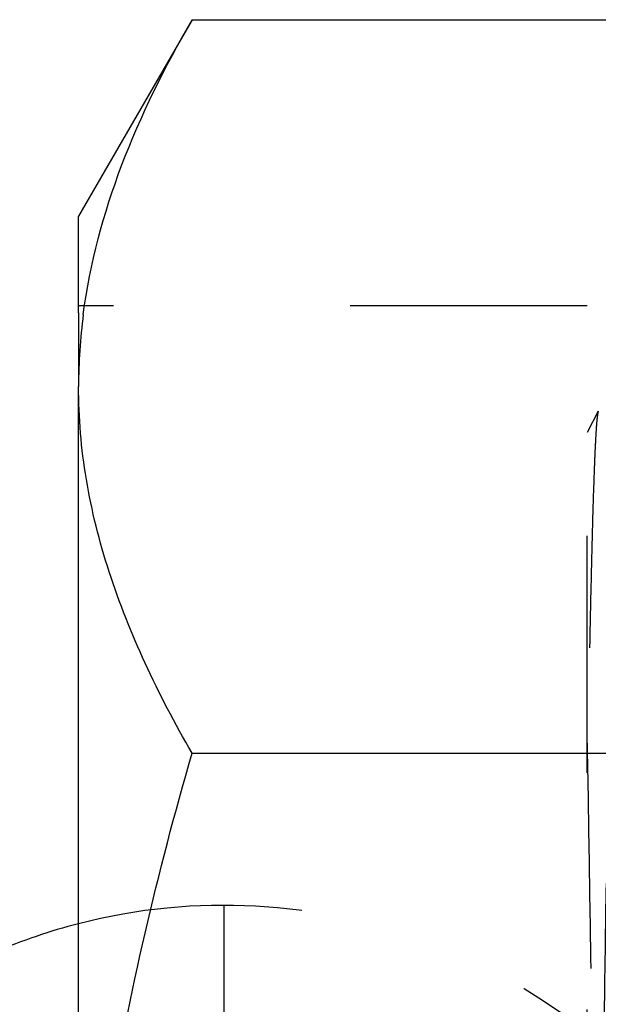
# Model space of a CAD drawing. Header units: millimetres. Extents: x 424 to 576, y 452 to 553.
# Tile 17 of 20: x 538 to 554, y 507 to 534. Entities that reach past the tile are written whole.
import ezdxf

# ---------------------------------------------------------------- set-up
doc = ezdxf.new("R2010")
doc.units = ezdxf.units.MM
doc.header["$LTSCALE"] = 65.185185
doc.linetypes.add('HIDDEN', pattern=[0.2, 0.1, -0.1])
doc.layers.add('KONST.EL_MIT_GEO', color=7, linetype='CONTINUOUS')
doc.layers.add('KURVEN', color=7, linetype='CONTINUOUS')

msp = doc.modelspace()

# ---------------------------------------------------------------- linework, layer by layer
at = {"layer": 'KONST.EL_MIT_GEO', "color": 7, "linetype": 'Continuous'}
for p, q in [((542.539, 533.899), (539.416, 528.49)), ((542.539, 533.899), (567.761, 533.899)), ((539.416, 525.828), (539.416, 528.49)), ((539.416, 458.56), (539.416, 523.806)), ((542.539, 513.712), (567.761, 513.712))]:
    msp.add_line(p, q, dxfattribs=at)
at = {"layer": 'KONST.EL_MIT_GEO', "color": 8, "linetype": 'HIDDEN'}
for p, q in [((553.412, 526.025), (539.416, 526.025)), ((553.412, 461.025), (553.412, 526.025)), ((539.416, 525.828), (539.416, 523.806)), ((553.717, 523.123), (553.412, 522.538))]:
    msp.add_line(p, q, dxfattribs=at)
at = {"layer": 'KONST.EL_MIT_GEO', "color": 7, "linetype": 'Continuous'}
msp.add_arc((554.8, 523.797), 15.384, 172.5687, 179.9683, dxfattribs=at)
for points, knots in [([(539.545, 525.787), (539.727, 527.185), (540.495, 530.011), (541.796, 532.612), (542.539, 533.899)], [0, 0, 0, 0, 0.486837, 1, 1, 1, 1]), ([(542.539, 513.712), (542.073, 514.519), (541.217, 516.142), (540.21, 518.659), (539.565, 521.217), (539.416, 522.95), (539.416, 523.806)], [0, 0, 0, 0, 0.261643, 0.514497, 0.759595, 1, 1, 1, 1]), ([(539.416, 493.525), (539.416, 496.937), (540.012, 503.773), (541.592, 510.432), (542.539, 513.712)], [0, 0, 0, 0, 0.499896, 1, 1, 1, 1])]:
    msp.add_open_spline(points, degree=3, knots=knots, dxfattribs=at)
at = {"layer": 'KONST.EL_MIT_GEO', "color": 8, "linetype": 'HIDDEN'}
msp.add_open_spline([(539.545, 525.787), (539.46, 525.13), (539.416, 524.467), (539.416, 523.806)], degree=3, dxfattribs=at)
for points, knots in [([(554.296, 523.123), (554.294, 523.126), (554.291, 523.134), (554.279, 523.128), (554.274, 523.113), (554.267, 523.089), (554.261, 523.055), (554.251, 522.989), (554.239, 522.881), (554.225, 522.719), (554.212, 522.516), (554.198, 522.272), (554.179, 521.866), (554.155, 521.258), (554.116, 520.03), (554.069, 518.13), (554.015, 515.442), (553.961, 512.259), (553.907, 508.652), (553.852, 504.703), (553.798, 500.501), (553.725, 494.671), (553.636, 487.484), (553.531, 479.43), (553.454, 474.33), (553.412, 471.998)], [0, 0, 0, 0, 0.000207, 0.00035, 0.000637, 0.001115, 0.001791, 0.002668, 0.005028, 0.008199, 0.012175, 0.016953, 0.022525, 0.036025, 0.052597, 0.094574, 0.147509, 0.210207, 0.281249, 0.35903, 0.441791, 0.527659, 0.700923, 0.863237, 1, 1, 1, 1]), ([(553.717, 523.123), (553.705, 523.1), (553.694, 523.02), (553.674, 522.865), (553.657, 522.629), (553.638, 522.316), (553.62, 521.925), (553.593, 521.252), (553.56, 520.226), (553.523, 518.781), (553.485, 517.065), (553.448, 515.095), (553.424, 513.699), (553.412, 512.962)], [0, 0, 0, 0, 0.00775, 0.023209, 0.046419, 0.077327, 0.115863, 0.161929, 0.276132, 0.418715, 0.588135, 0.782639, 1, 1, 1, 1]), ([(553.695, 494.751), (553.671, 496.559), (553.587, 503.048), (553.5, 509.538), (553.412, 514.218)], [0, 0, 0, 0, 0.278595, 1, 1, 1, 1])]:
    msp.add_open_spline(points, degree=3, knots=knots, dxfattribs=at)
at = {"layer": 'KURVEN', "color": 8, "linetype": 'HIDDEN'}
msp.add_line((543.412, 509.525), (543.412, 477.525), dxfattribs=at)
msp.add_arc((543.412, 493.525), 16, 255.5341, 104.4659, dxfattribs=at)
at = {"layer": 'KURVEN', "color": 40, "linetype": 'Continuous'}
msp.add_arc((543.412, 493.525), 16, 104.4659, 113.1754, dxfattribs=at)

doc.saveas('drawing.dxf')
